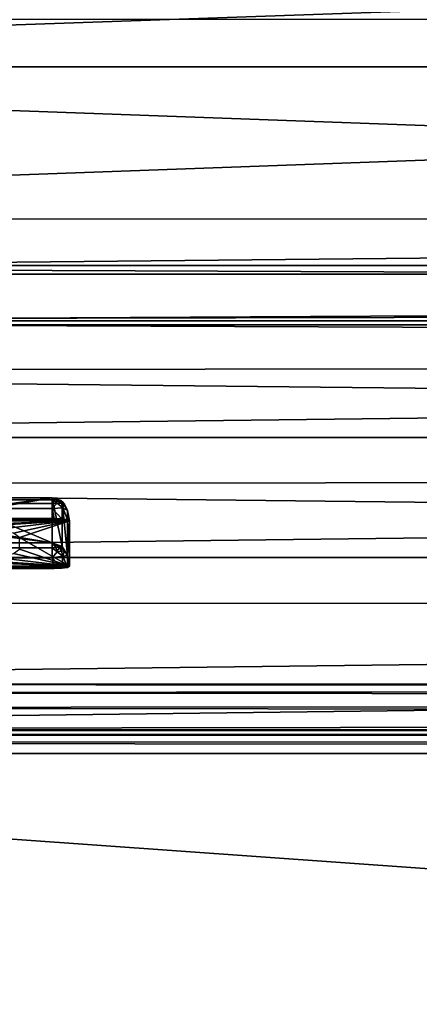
# Model space of a CAD drawing. Header units: metres. Extents: x -901 to 901, y -486 to 401.
# Tile 181 of 256: x 78 to 104, y -357 to -294. Entities that reach past the tile are written whole.
import ezdxf

# ---------------------------------------------------------------- set-up
doc = ezdxf.new("R2010")
doc.units = ezdxf.units.M

msp = doc.modelspace()

# ---------------------------------------------------------------- linework, layer by layer
at = {"layer": 'top0'}
for points in [[(350.282684, -294.523712, -341.562531), (436.160767, -282.526215, -439.318207), (0.734328, -294.452484, -341.553772)], [(0.734328, -297.506622, -341.928955), (0.734328, -284.889893, -444.684113), (350.97168, -285.312531, -441.241943)], [(350.97168, -285.312531, -441.241943), (350.282684, -297.506622, -341.928955), (0.734328, -297.506622, -341.928955)], [(0.734328, -307.200958, -238.782623), (350.282684, -294.523712, -341.562531), (0.734328, -294.452484, -341.553772)], [(350.282684, -307.274475, -238.791977), (350.282684, -294.523712, -341.562531), (0.734328, -307.200958, -238.782623)], [(350.282684, -297.506622, -341.928955), (350.282684, -310.181213, -239.17215), (0.734328, -297.506622, -341.928955)], [(0.734328, -297.506622, -341.928955), (350.282684, -310.181213, -239.17215), (0.734328, -310.181213, -239.17215)], [(0.734328, -310.733368, -211.562912), (350.282684, -307.274475, -238.791977), (0.734328, -307.200958, -238.782623)], [(584.056824, -310.73349, -211.562149), (350.282684, -307.274475, -238.791977), (0.734328, -310.733368, -211.562912)], [(350.282684, -310.181213, -239.17215), (578.037354, -312.493286, -221.217224), (0.734328, -310.181213, -239.17215)], [(0.734328, -310.181213, -239.17215), (578.037354, -312.493286, -221.217224), (0.734328, -313.707611, -211.955231)], [(0.734328, -313.966003, -187.435089), (584.056824, -310.73349, -211.562149), (0.734328, -310.733368, -211.562912)], [(599.733826, -313.965912, -187.435684), (584.056824, -310.73349, -211.562149), (0.734328, -313.966003, -187.435089)], [(578.037354, -312.493286, -221.217224), (584.056824, -313.707733, -211.954468), (0.734328, -313.707611, -211.955231)], [(0.734328, -313.707611, -211.955231), (584.056824, -313.707733, -211.954468), (595.563232, -316.069458, -194.253784)], [(0.734328, -313.707611, -211.955231), (595.563232, -316.069458, -194.253784), (0.734328, -316.937622, -187.84668)], [(633.091248, -321.170898, -136.144333), (599.733826, -313.965912, -187.435684), (0.734328, -321.171021, -136.143509)], [(0.734328, -321.171021, -136.143509), (599.733826, -313.965912, -187.435684), (0.734328, -313.966003, -187.435089)], [(595.563232, -316.069458, -194.253784), (630.614258, -323.59021, -140.376694), (0.734328, -316.937622, -187.84668)], [(0.734328, -316.937622, -187.84668), (630.614258, -323.59021, -140.376694), (0.734328, -324.139069, -136.580261)], [(666.453735, -328.820679, -84.915321), (633.091248, -321.170898, -136.144333), (0.734328, -328.82077, -84.914734)], [(0.734328, -328.82077, -84.914734), (633.091248, -321.170898, -136.144333), (0.734328, -321.171021, -136.143509)], [(630.614258, -323.59021, -140.376694), (665.669434, -331.601166, -86.573021), (0.734328, -324.139069, -136.580261)], [(0.734328, -324.139069, -136.580261), (665.669434, -331.601166, -86.573021), (0.734328, -331.784698, -85.378685)], [(0.734328, -336.912384, -33.767075), (666.453735, -328.820679, -84.915321), (0.734328, -328.82077, -84.914734)], [(0.734328, -336.912384, -33.767075), (699.821045, -336.912384, -33.767075), (666.453735, -328.820679, -84.915321)], [(665.669434, -331.601166, -86.573021), (0.734328, -339.873474, -34.248688), (0.734328, -331.784698, -85.378685)], [(665.669434, -331.601166, -86.573021), (699.821045, -339.873474, -34.248688), (0.734328, -339.873474, -34.248688)], [(699.821045, -336.912384, -33.767075), (0.734328, -336.912384, -33.767075), (699.821045, -337.267792, -32.492775)], [(0.734328, -336.912384, -33.767075), (0.734328, -337.447784, -32.089329), (699.821045, -337.267792, -32.492775)], [(699.821045, -337.267792, -32.492775), (0.734328, -337.447784, -32.089329), (699.821045, -337.89444, -31.327679)], [(0.734328, -337.447784, -32.089329), (0.734328, -338.448273, -30.640034), (699.821045, -337.89444, -31.327679)], [(699.821045, -337.89444, -31.327679), (0.734328, -338.448273, -30.640034), (699.821045, -338.761719, -30.328711)], [(0.734328, -338.448273, -30.640034), (0.734328, -339.827301, -29.544678), (699.821045, -338.761719, -30.328711)], [(699.821045, -338.761719, -30.328711), (0.734328, -339.827301, -29.544678), (699.821045, -339.827301, -29.544678)], [(0.734328, -339.827301, -29.544678), (0.734328, -389.60788, -0.803848), (699.821045, -339.827301, -29.544678)], [(0.734328, -389.60788, -0.803848), (700.734314, -389.60788, -0.803848), (699.821045, -339.827301, -29.544678)], [(0.734328, -340.140503, -33.411907), (699.821045, -339.873474, -34.248688), (699.821045, -340.363281, -33.032032)], [(0.734328, -340.140503, -33.411907), (0.734328, -339.873474, -34.248688), (699.821045, -339.873474, -34.248688)], [(0.734328, -340.639496, -32.689068), (0.734328, -340.140503, -33.411907), (699.821045, -340.363281, -33.032032)], [(0.734328, -340.639496, -32.689068), (699.821045, -340.363281, -33.032032), (699.821045, -341.327301, -32.142754)], [(0.734328, -341.327301, -32.142754), (0.734328, -340.639496, -32.689068), (699.821045, -341.327301, -32.142754)], [(700.734314, -391.111328, -3.399924), (0.734328, -341.327301, -32.142754), (699.821045, -341.327301, -32.142754)], [(700.734314, -391.111328, -3.399924), (0.734328, -391.111328, -3.399924), (0.734328, -341.327301, -32.142754)]]:
    msp.add_3dface(points, dxfattribs=at)
at = {"layer": 'top0123456'}
for points in [[(-80.981148, -325.012878, -99.389832), (74.882805, -325.767609, -94.271553), (80.21167, -325.012878, -99.389832)], [(-80.981148, -325.150574, -100.059868), (-80.981148, -325.012878, -99.389832), (80.21167, -325.150574, -100.059868)], [(80.21167, -325.150574, -100.059868), (-80.981148, -325.012878, -99.389832), (80.21167, -325.012878, -99.389832)], [(-80.981148, -325.686737, -100.48465), (-80.981148, -325.150574, -100.059868), (80.21167, -325.381195, -100.319534)], [(80.21167, -325.381195, -100.319534), (-80.981148, -325.150574, -100.059868), (80.21167, -325.150574, -100.059868)], [(80.21167, -325.686737, -100.48465), (-80.981148, -325.686737, -100.48465), (80.21167, -325.381195, -100.319534)], [(74.882805, -325.767609, -94.271553), (75.236671, -325.789124, -94.125633), (80.21167, -325.012878, -99.389832)], [(80.21167, -325.012878, -99.389832), (75.236671, -325.789124, -94.125633), (75.383949, -325.841095, -93.773338)], [(80.21167, -325.012878, -99.389832), (75.383949, -325.841095, -93.773338), (80.21167, -327.883911, -79.919632)], [(80.21167, -327.883911, -79.919632), (80.854462, -328.115356, -79.953766), (80.21167, -325.012878, -99.389832)], [(80.854462, -328.115356, -79.953766), (80.854462, -325.244354, -99.423958), (80.21167, -325.012878, -99.389832)], [(80.447052, -325.144104, -99.992111), (80.21167, -325.150574, -100.059868), (80.21167, -325.012878, -99.389832)], [(80.854462, -325.244354, -99.423958), (80.788368, -325.193909, -99.654449), (80.21167, -325.012878, -99.389832)], [(80.788368, -325.193909, -99.654449), (80.647003, -325.159088, -99.851425), (80.21167, -325.012878, -99.389832)], [(80.21167, -325.012878, -99.389832), (80.647003, -325.159088, -99.851425), (80.447052, -325.144104, -99.992111)], [(80.531403, -325.360596, -100.232941), (80.21167, -325.150574, -100.059868), (80.447052, -325.144104, -99.992111)], [(80.531403, -325.360596, -100.232941), (80.21167, -325.381195, -100.319534), (80.21167, -325.150574, -100.059868)], [(80.897766, -325.66275, -100.179169), (80.21167, -325.686737, -100.48465), (80.531403, -325.360596, -100.232941)], [(80.21167, -325.686737, -100.48465), (80.21167, -325.381195, -100.319534), (80.531403, -325.360596, -100.232941)], [(80.804695, -325.376862, -100.042931), (80.531403, -325.360596, -100.232941), (80.447052, -325.144104, -99.992111)], [(80.647003, -325.159088, -99.851425), (80.804695, -325.376862, -100.042931), (80.447052, -325.144104, -99.992111)], [(80.897766, -325.66275, -100.179169), (80.531403, -325.360596, -100.232941), (80.804695, -325.376862, -100.042931)], [(80.995041, -325.428223, -99.774261), (80.647003, -325.159088, -99.851425), (80.788368, -325.193909, -99.654449)], [(80.804695, -325.376862, -100.042931), (80.647003, -325.159088, -99.851425), (80.995041, -325.428223, -99.774261)], [(80.854462, -325.244354, -99.423958), (80.995041, -325.428223, -99.774261), (80.788368, -325.193909, -99.654449)], [(80.995041, -325.428223, -99.774261), (80.897766, -325.66275, -100.179169), (80.804695, -325.376862, -100.042931)], [(80.854462, -328.115356, -79.953766), (81.19648, -328.701416, -80.040184), (80.854462, -325.244354, -99.423958)], [(81.19648, -328.701416, -80.040184), (81.19648, -325.830414, -99.510376), (80.854462, -325.244354, -99.423958)], [(80.854462, -325.244354, -99.423958), (81.19648, -325.830414, -99.510376), (80.995041, -325.428223, -99.774261)], [(81.19648, -325.830414, -99.510376), (80.897766, -325.66275, -100.179169), (80.995041, -325.428223, -99.774261)], [(-80.981148, -325.686737, -100.48465), (80.21167, -325.686737, -100.48465), (-81.09993, -326.335846, -100.700432)], [(80.21167, -325.686737, -100.48465), (80.330452, -326.335846, -100.700432), (-81.09993, -326.335846, -100.700432)], [(75.383949, -325.841095, -93.773338), (75.404945, -327.101868, -85.22316), (80.21167, -327.883911, -79.919632)], [(80.21167, -325.686737, -100.48465), (80.897766, -325.66275, -100.179169), (80.825127, -326.35495, -100.570854)], [(80.330452, -326.335846, -100.700432), (80.21167, -325.686737, -100.48465), (80.825127, -326.35495, -100.570854)], [(80.825127, -326.35495, -100.570854), (80.897766, -325.66275, -100.179169), (81.18428, -326.407349, -100.215538)], [(80.897766, -325.66275, -100.179169), (81.19648, -325.830414, -99.510376), (81.18428, -326.407349, -100.215538)], [(81.18428, -326.407349, -100.215538), (81.19648, -325.830414, -99.510376), (81.315262, -326.479523, -99.726166)], [(81.315262, -326.479523, -99.726166), (81.19648, -325.830414, -99.510376), (81.19648, -328.701416, -80.040184)], [(-81.953758, -326.407349, -100.215538), (81.18428, -326.407349, -100.215538), (-82.08474, -326.479523, -99.726166)], [(81.18428, -326.407349, -100.215538), (81.315262, -326.479523, -99.726166), (-82.08474, -326.479523, -99.726166)], [(-82.08474, -326.479523, -99.726166), (81.315262, -326.479523, -99.726166), (-73.882248, -326.814911, -97.45163)], [(-81.594597, -326.35495, -100.570854), (80.825127, -326.35495, -100.570854), (-81.953758, -326.407349, -100.215538)], [(80.825127, -326.35495, -100.570854), (81.18428, -326.407349, -100.215538), (-81.953758, -326.407349, -100.215538)], [(-81.09993, -326.335846, -100.700432), (80.330452, -326.335846, -100.700432), (-81.594597, -326.35495, -100.570854)], [(80.330452, -326.335846, -100.700432), (80.825127, -326.35495, -100.570854), (-81.594597, -326.35495, -100.570854)], [(81.315262, -326.479523, -99.726166), (73.11277, -326.814911, -97.45163), (-73.882248, -326.814911, -97.45163)], [(75.031776, -326.870941, -97.070831), (73.11277, -326.814911, -97.45163), (81.315262, -326.479523, -99.726166)], [(76.659523, -327.030792, -95.986572), (75.031776, -326.870941, -97.070831), (81.315262, -326.479523, -99.726166)], [(81.315262, -326.479523, -99.726166), (77.747505, -327.27005, -94.364403), (76.659523, -327.030792, -95.986572)], [(78.129578, -327.552155, -92.451988), (77.747505, -327.27005, -94.364403), (81.315262, -326.479523, -99.726166)], [(81.315262, -329.385193, -80.020943), (78.129578, -327.552155, -92.451988), (81.315262, -326.479523, -99.726166)], [(81.315262, -329.385193, -80.020943), (81.315262, -326.479523, -99.726166), (81.19648, -328.701416, -80.040184)], [(-80.981148, -327.883911, -79.919632), (80.21167, -327.883911, -79.919632), (-75.675728, -327.17569, -84.722496)], [(-75.675728, -327.17569, -84.722496), (80.21167, -327.883911, -79.919632), (74.90625, -327.17569, -84.722496)], [(80.21167, -327.883911, -79.919632), (75.259399, -327.154083, -84.869125), (74.90625, -327.17569, -84.722496)], [(80.21167, -327.883911, -79.919632), (75.404945, -327.101868, -85.22316), (75.259399, -327.154083, -84.869125)], [(80.21167, -327.883911, -79.919632), (-80.981148, -327.883911, -79.919632), (80.21167, -328.209137, -79.317848)], [(-80.981148, -327.883911, -79.919632), (-80.981148, -328.209137, -79.317848), (80.21167, -328.209137, -79.317848)], [(78.129578, -328.294128, -87.42012), (78.129578, -327.552155, -92.451988), (81.315262, -329.385193, -80.020943)], [(80.854462, -328.115356, -79.953766), (80.21167, -327.883911, -79.919632), (80.788124, -328.133636, -79.718018)], [(80.788124, -328.133636, -79.718018), (80.21167, -327.883911, -79.919632), (80.647003, -328.157135, -79.519882)], [(80.21167, -327.883911, -79.919632), (80.447563, -328.183319, -79.381104), (80.647003, -328.157135, -79.519882)], [(80.21167, -328.209137, -79.317848), (80.447563, -328.183319, -79.381104), (80.21167, -327.883911, -79.919632)], [(80.804695, -328.420898, -79.399384), (80.788124, -328.133636, -79.718018), (80.647003, -328.157135, -79.519882)], [(80.994713, -328.392578, -79.670738), (80.854462, -328.115356, -79.953766), (80.788124, -328.133636, -79.718018)], [(80.788124, -328.133636, -79.718018), (80.804695, -328.420898, -79.399384), (80.994713, -328.392578, -79.670738)], [(81.19648, -328.701416, -80.040184), (80.854462, -328.115356, -79.953766), (80.994713, -328.392578, -79.670738)], [(80.21167, -328.209137, -79.317848), (-80.981148, -328.209137, -79.317848), (-80.981148, -328.504883, -79.135811)], [(80.21167, -328.845093, -79.06591), (80.21167, -328.209137, -79.317848), (-80.981148, -328.504883, -79.135811)], [(-80.981148, -328.845093, -79.06591), (80.21167, -328.845093, -79.06591), (-80.981148, -328.504883, -79.135811)], [(81.315262, -329.385193, -80.020943), (76.668198, -328.815704, -83.884071), (77.749855, -328.576508, -85.505867)], [(77.749855, -328.576508, -85.505867), (78.129578, -328.294128, -87.42012), (81.315262, -329.385193, -80.020943)], [(80.447563, -328.183319, -79.381104), (80.21167, -328.209137, -79.317848), (80.532112, -328.460083, -79.213089)], [(80.532112, -328.460083, -79.213089), (80.21167, -328.209137, -79.317848), (80.21167, -328.845093, -79.06591)], [(80.21167, -328.845093, -79.06591), (80.897766, -328.733948, -79.351456), (80.532112, -328.460083, -79.213089)], [(80.825127, -329.509735, -79.176247), (80.897766, -328.733948, -79.351456), (80.21167, -328.845093, -79.06591)], [(80.647003, -328.157135, -79.519882), (80.447563, -328.183319, -79.381104), (80.532112, -328.460083, -79.213089)], [(80.532112, -328.460083, -79.213089), (80.804695, -328.420898, -79.399384), (80.647003, -328.157135, -79.519882)], [(80.897766, -328.733948, -79.351456), (80.804695, -328.420898, -79.399384), (80.532112, -328.460083, -79.213089)], [(80.804695, -328.420898, -79.399384), (80.897766, -328.733948, -79.351456), (80.994713, -328.392578, -79.670738)], [(80.825127, -329.509735, -79.176247), (81.18428, -329.457367, -79.531563), (80.897766, -328.733948, -79.351456)], [(80.897766, -328.733948, -79.351456), (81.19648, -328.701416, -80.040184), (80.994713, -328.392578, -79.670738)], [(81.18428, -329.457367, -79.531563), (81.19648, -328.701416, -80.040184), (80.897766, -328.733948, -79.351456)], [(81.18428, -329.457367, -79.531563), (81.315262, -329.385193, -80.020943), (81.19648, -328.701416, -80.040184)], [(81.315262, -329.385193, -80.020943), (-82.08474, -329.385193, -80.020943), (73.137299, -329.031372, -82.420479)], [(-81.953758, -329.457367, -79.531563), (-82.08474, -329.385193, -80.020943), (81.315262, -329.385193, -80.020943)], [(81.18428, -329.457367, -79.531563), (-81.953758, -329.457367, -79.531563), (81.315262, -329.385193, -80.020943)], [(-81.09993, -329.52887, -79.046669), (80.330452, -329.52887, -79.046669), (-80.981148, -328.845093, -79.06591)], [(80.330452, -329.52887, -79.046669), (80.21167, -328.845093, -79.06591), (-80.981148, -328.845093, -79.06591)], [(73.137299, -329.031372, -82.420479), (75.048775, -328.975403, -82.800804), (81.315262, -329.385193, -80.020943)], [(75.048775, -328.975403, -82.800804), (76.668198, -328.815704, -83.884071), (81.315262, -329.385193, -80.020943)], [(80.330452, -329.52887, -79.046669), (80.825127, -329.509735, -79.176247), (80.21167, -328.845093, -79.06591)], [(-81.594597, -329.509735, -79.176247), (-81.953758, -329.457367, -79.531563), (81.18428, -329.457367, -79.531563)], [(80.825127, -329.509735, -79.176247), (-81.594597, -329.509735, -79.176247), (81.18428, -329.457367, -79.531563)], [(-81.09993, -329.52887, -79.046669), (-81.594597, -329.509735, -79.176247), (80.825127, -329.509735, -79.176247)], [(80.330452, -329.52887, -79.046669), (-81.09993, -329.52887, -79.046669), (80.825127, -329.509735, -79.176247)]]:
    msp.add_3dface(points, dxfattribs=at)

doc.saveas('drawing.dxf')
